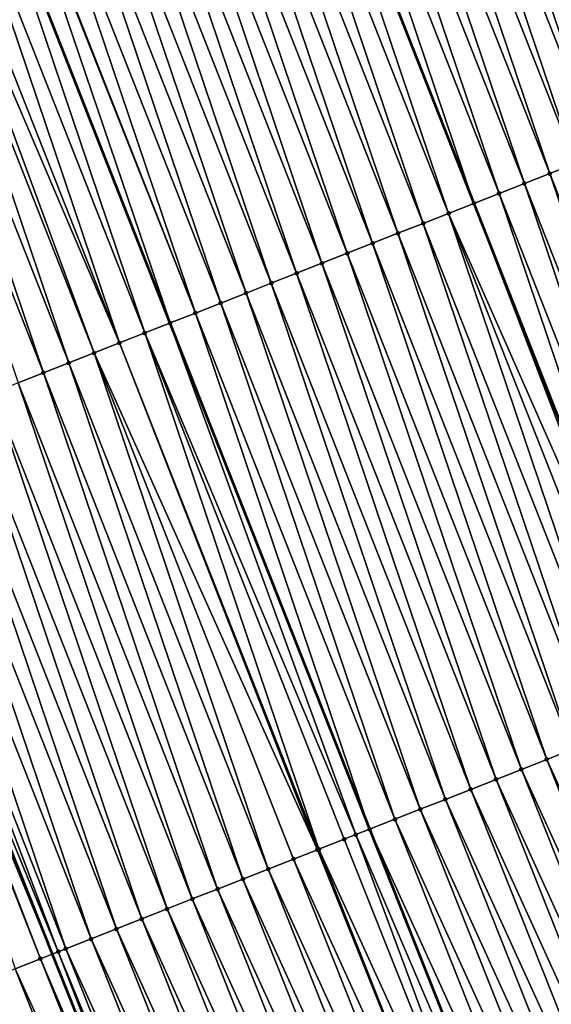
# Model space of a CAD drawing. Header units: feet. Extents: x 2007189 to 2022806, y 818621 to 837694.
# Tile 215 of 256: x 2011776 to 2011796, y 826122 to 826158. Entities that reach past the tile are written whole.
import ezdxf

# ---------------------------------------------------------------- set-up
doc = ezdxf.new("R2010")
doc.units = ezdxf.units.FT
doc.header["$MEASUREMENT"] = 0
for name, color, linetype, lineweight in [('EP_Travel Lane', 172, 'Continuous', 53), ('Road Shots', 141, 'Continuous', 100), ('Road X-Section', 40, 'Continuous', 13), ('STRIPING', 60, 'Continuous', 53)]:
    doc.layers.add(name, color=color, linetype=linetype, lineweight=lineweight)
doc.layers.add('I-77-MM17-21_SB-Surface-TIN', color=7, linetype='Continuous')

msp = doc.modelspace()

# ---------------------------------------------------------------- linework, layer by layer
at = {"layer": 'EP_Travel Lane'}
msp.add_polyline3d([(2011713.111879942, 826292.3793861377, 319.0083484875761), (2011719.983387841, 826273.59872087, 319.2715480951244), (2011726.953300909, 826254.6481103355, 319.5747531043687), (2011733.997875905, 826235.9314845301, 319.8235278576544), (2011741.042508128, 826217.2147066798, 320.0593405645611), (2011748.087054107, 826198.4981579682, 320.3147003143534), (2011755.326798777, 826179.4768711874, 320.5451343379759), (2011762.719385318, 826160.8945548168, 320.7722404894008), (2011770.112011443, 826142.3121389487, 320.9904713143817), (2011777.504339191, 826123.7304730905, 321.2755647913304), (2011785.078277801, 826104.7899843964, 321.503578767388), (2011792.747316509, 826086.3207787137, 321.7778036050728), (2011800.416499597, 826067.8512253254, 322.0212896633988), (2011808.085702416, 826049.3816244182, 322.2605564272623)], dxfattribs=at)
at = {"layer": 'I-77-MM17-21_SB-Surface-TIN', "color": 128, "linetype": 'Continuous', "lineweight": -3}
for points in [[(2011802.305481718, 826154.9828383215, 319.7366278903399), (2011795.903695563, 826173.9549684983, 319.4597377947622), (2011794.973159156, 826173.5887687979, 319.4991103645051)], [(2011801.374963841, 826154.6165915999, 319.7718141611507), (2011794.973159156, 826173.5887687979, 319.4991103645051), (2011794.042614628, 826173.2225897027, 319.540317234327)], [(2011801.374963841, 826154.6165915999, 319.7718141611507), (2011802.305481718, 826154.9828383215, 319.7366278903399), (2011794.973159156, 826173.5887687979, 319.4991103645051)], [(2011800.444433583, 826154.2503762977, 319.8097974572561), (2011794.042614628, 826173.2225897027, 319.540317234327), (2011793.11209559, 826172.8563459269, 319.5757661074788)], [(2011800.444433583, 826154.2503762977, 319.8097974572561), (2011801.374963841, 826154.6165915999, 319.7718141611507), (2011794.042614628, 826173.2225897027, 319.540317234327)], [(2011799.513909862, 826153.8841444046, 319.8463037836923), (2011793.11209559, 826172.8563459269, 319.5757661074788), (2011792.181577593, 826172.4900995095, 319.6109798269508)], [(2011799.513909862, 826153.8841444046, 319.8463037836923), (2011800.444433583, 826154.2503762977, 319.8097974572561), (2011793.11209559, 826172.8563459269, 319.5757661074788)], [(2011798.583385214, 826153.5179148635, 319.8830195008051), (2011792.181577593, 826172.4900995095, 319.6109798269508), (2011791.251056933, 826172.123859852, 319.6467952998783)], [(2011798.583385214, 826153.5179148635, 319.8830195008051), (2011799.513909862, 826153.8841444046, 319.8463037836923), (2011792.181577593, 826172.4900995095, 319.6109798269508)], [(2011797.652849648, 826153.15171303, 319.9222018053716), (2011791.251056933, 826172.123859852, 319.6467952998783), (2011790.320530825, 826171.7576340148, 319.6838411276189)], [(2011797.652849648, 826153.15171303, 319.9222018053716), (2011798.583385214, 826153.5179148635, 319.8830195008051), (2011791.251056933, 826172.123859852, 319.6467952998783)], [(2011796.722342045, 826152.7854402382, 319.9550672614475), (2011790.320530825, 826171.7576340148, 319.6838411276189), (2011789.390015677, 826171.3913803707, 319.7184114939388)], [(2011796.722342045, 826152.7854402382, 319.9550672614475), (2011797.652849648, 826153.15171303, 319.9222018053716), (2011790.320530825, 826171.7576340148, 319.6838411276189)], [(2011795.791819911, 826152.4192043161, 319.9912149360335), (2011789.390015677, 826171.3913803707, 319.7184114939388), (2011788.459500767, 826171.0251261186, 319.7529277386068)], [(2011795.791819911, 826152.4192043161, 319.9912149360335), (2011796.722342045, 826152.7854402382, 319.9550672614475), (2011789.390015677, 826171.3913803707, 319.7184114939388)], [(2011794.86128389, 826152.0530036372, 320.0305000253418), (2011788.459500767, 826171.0251261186, 319.7529277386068), (2011787.528964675, 826170.6589256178, 319.7922290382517)], [(2011794.86128389, 826152.0530036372, 320.0305000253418), (2011795.791819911, 826152.4192043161, 319.9912149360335), (2011788.459500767, 826171.0251261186, 319.7529277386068)], [(2011793.93074144, 826151.6868192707, 320.0712372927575), (2011787.528964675, 826170.6589256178, 319.7922290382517), (2011786.598421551, 826170.2927429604, 319.833118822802)], [(2011793.93074144, 826151.6868192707, 320.0712372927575), (2011794.86128389, 826152.0530036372, 320.0305000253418), (2011787.528964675, 826170.6589256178, 319.7922290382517)], [(2011786.598421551, 826170.2927429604, 319.833118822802), (2011785.667908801, 826169.9264765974, 319.8666362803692), (2011793.000232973, 826151.3205425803, 320.1038285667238)], [(2011793.93074144, 826151.6868192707, 320.0712372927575), (2011786.598421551, 826170.2927429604, 319.833118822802), (2011793.000232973, 826151.3205425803, 320.1038285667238)], [(2011792.069755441, 826150.9541995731, 320.1303703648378), (2011785.667908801, 826169.9264765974, 319.8666362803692), (2011784.737432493, 826169.5601310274, 319.8929438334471)], [(2011792.069755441, 826150.9541995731, 320.1303703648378), (2011793.000232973, 826151.3205425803, 320.1038285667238), (2011785.667908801, 826169.9264765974, 319.8666362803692)], [(2011791.139249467, 826150.5879226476, 320.162867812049), (2011784.737432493, 826169.5601310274, 319.8929438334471), (2011783.806927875, 826169.1938506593, 319.9251351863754)], [(2011791.139249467, 826150.5879226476, 320.162867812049), (2011792.069755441, 826150.9541995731, 320.1303703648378), (2011784.737432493, 826169.5601310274, 319.8929438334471)], [(2011790.208717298, 826150.2217121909, 320.2012824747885), (2011783.806927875, 826169.1938506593, 319.9251351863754), (2011782.876400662, 826168.8276276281, 319.9624307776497)], [(2011790.208717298, 826150.2217121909, 320.2012824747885), (2011791.139249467, 826150.5879226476, 320.162867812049), (2011783.806927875, 826169.1938506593, 319.9251351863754)], [(2011789.278194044, 826149.8554791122, 320.2376832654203), (2011782.876400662, 826168.8276276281, 319.9624307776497), (2011781.945882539, 826168.4613815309, 319.9976729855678)], [(2011789.278194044, 826149.8554791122, 320.2376832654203), (2011790.208717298, 826150.2217121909, 320.2012824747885), (2011782.876400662, 826168.8276276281, 319.9624307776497)], [(2011788.34765212, 826149.489293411, 320.2783017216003), (2011781.945882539, 826168.4613815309, 319.9976729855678), (2011781.015351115, 826168.0951691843, 320.0359197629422)], [(2011788.34765212, 826149.489293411, 320.2783017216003), (2011789.278194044, 826149.8554791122, 320.2376832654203), (2011781.945882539, 826168.4613815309, 319.9976729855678)], [(2011787.417109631, 826149.1231091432, 320.319047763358), (2011781.015351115, 826168.0951691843, 320.0359197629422), (2011780.084805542, 826167.728992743, 320.0773629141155)], [(2011787.417109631, 826149.1231091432, 320.319047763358), (2011788.34765212, 826149.489293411, 320.2783017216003), (2011781.015351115, 826168.0951691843, 320.0359197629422)], [(2011786.486573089, 826148.7569097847, 320.3584504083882), (2011780.084805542, 826167.728992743, 320.0773629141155), (2011779.154270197, 826167.3627903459, 320.1164954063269)], [(2011786.486573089, 826148.7569097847, 320.3584504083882), (2011787.417109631, 826149.1231091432, 320.319047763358), (2011780.084805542, 826167.728992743, 320.0773629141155)], [(2011785.556041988, 826148.3906966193, 320.3966239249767), (2011779.154270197, 826167.3627903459, 320.1164954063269), (2011778.223730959, 826166.9965978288, 320.1565074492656)], [(2011785.556041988, 826148.3906966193, 320.3966239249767), (2011786.486573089, 826148.7569097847, 320.3584504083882), (2011779.154270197, 826167.3627903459, 320.1164954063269)], [(2011784.625514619, 826148.0244739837, 320.4339543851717), (2011778.223730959, 826166.9965978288, 320.1565074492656), (2011777.293208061, 826166.6303638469, 320.1928281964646)], [(2011784.625514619, 826148.0244739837, 320.4339543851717), (2011785.556041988, 826148.3906966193, 320.3966239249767), (2011778.223730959, 826166.9965978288, 320.1565074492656)], [(2011783.69498371, 826147.6582603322, 320.4720846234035), (2011777.293208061, 826166.6303638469, 320.1928281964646), (2011776.36266965, 826166.2641692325, 320.232653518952)], [(2011783.69498371, 826147.6582603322, 320.4720846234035), (2011784.625514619, 826148.0244739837, 320.4339543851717), (2011777.293208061, 826166.6303638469, 320.1928281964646)], [(2011782.764478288, 826147.2919820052, 320.5044573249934), (2011776.36266965, 826166.2641692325, 320.232653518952), (2011775.432161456, 826165.8978979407, 320.2656528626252)], [(2011782.764478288, 826147.2919820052, 320.5044573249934), (2011783.69498371, 826147.6582603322, 320.4720846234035), (2011776.36266965, 826166.2641692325, 320.232653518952)], [(2011781.83397932, 826146.9256873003, 320.5353720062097), (2011775.389931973, 826165.8812709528, 320.2668108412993), (2011774.501690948, 826165.5315310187, 320.2901389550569)], [(2011782.764478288, 826147.2919820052, 320.5044573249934), (2011775.432161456, 826165.8978979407, 320.2656528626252), (2011775.389931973, 826165.8812709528, 320.2668108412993)], [(2011781.83397932, 826146.9256873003, 320.5353720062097), (2011782.764478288, 826147.2919820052, 320.5044573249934), (2011775.389931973, 826165.8812709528, 320.2668108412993)], [(2011780.903459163, 826146.5594463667, 320.5710735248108), (2011774.495217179, 826165.5289837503, 320.2904432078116), (2011773.571135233, 826165.1653803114, 320.3338730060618)], [(2011774.501690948, 826165.5315310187, 320.2901389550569), (2011774.495217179, 826165.5289837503, 320.2904432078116), (2011781.829204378, 826146.9238079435, 320.5355552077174)], [(2011780.903459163, 826146.5594463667, 320.5710735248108), (2011781.829204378, 826146.9238079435, 320.5355552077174), (2011774.495217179, 826165.5289837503, 320.2904432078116)], [(2011781.83397932, 826146.9256873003, 320.5353720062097), (2011774.501690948, 826165.5315310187, 320.2901389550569), (2011781.829204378, 826146.9238079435, 320.5355552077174)], [(2011779.972954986, 826146.1931648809, 320.6031650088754), (2011773.571135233, 826165.1653803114, 320.3338730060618), (2011772.640608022, 826164.7991572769, 320.3711683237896)], [(2011779.972954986, 826146.1931648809, 320.6031650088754), (2011780.903459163, 826146.5594463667, 320.5710735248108), (2011773.571135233, 826165.1653803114, 320.3338730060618)], [(2011779.972954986, 826146.1931648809, 320.6031650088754), (2011772.640608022, 826164.7991572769, 320.3711683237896), (2011772.126941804, 826164.5969001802, 320.3843585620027)], [(2011778.111963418, 826145.460559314, 320.6635560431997), (2011771.710134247, 826164.4327986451, 320.396392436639), (2011770.779618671, 826164.0665460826, 320.4310590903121)], [(2011779.042466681, 826145.8268431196, 320.631671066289), (2011772.126941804, 826164.5969001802, 320.3843585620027), (2011771.710134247, 826164.4327986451, 320.396392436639)], [(2011778.111963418, 826145.460559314, 320.6635560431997), (2011779.042466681, 826145.8268431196, 320.631671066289), (2011771.710134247, 826164.4327986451, 320.396392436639)], [(2011779.042466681, 826145.8268431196, 320.631671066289), (2011779.972954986, 826146.1931648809, 320.6031650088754), (2011772.126941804, 826164.5969001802, 320.3843585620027)], [(2011777.181442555, 826145.0943201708, 320.6994169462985), (2011770.779618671, 826164.0665460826, 320.4310590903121), (2011769.849102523, 826163.7002949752, 320.4658552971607)], [(2011777.181442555, 826145.0943201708, 320.6994169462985), (2011778.111963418, 826145.460559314, 320.6635560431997), (2011770.779618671, 826164.0665460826, 320.4310590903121)], [(2011776.25091097, 826144.7281082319, 320.737699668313), (2011777.181442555, 826145.0943201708, 320.6994169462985), (2011769.849102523, 826163.7002949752, 320.4658552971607)], [(2011803.124087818, 826133.8134125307, 320.2410743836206), (2011796.722342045, 826152.7854402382, 319.9550672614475), (2011795.791819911, 826152.4192043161, 319.9912149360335)], [(2011802.193554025, 826133.447206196, 320.2798560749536), (2011795.791819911, 826152.4192043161, 319.9912149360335), (2011794.86128389, 826152.0530036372, 320.0305000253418)], [(2011802.193554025, 826133.447206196, 320.2798560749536), (2011803.124087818, 826133.8134125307, 320.2410743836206), (2011795.791819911, 826152.4192043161, 319.9912149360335)], [(2011801.2630278, 826133.0809806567, 320.3169281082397), (2011794.86128389, 826152.0530036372, 320.0305000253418), (2011793.93074144, 826151.6868192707, 320.0712372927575)], [(2011801.2630278, 826133.0809806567, 320.3169281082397), (2011802.193554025, 826133.447206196, 320.2798560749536), (2011794.86128389, 826152.0530036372, 320.0305000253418)], [(2011793.93074144, 826151.6868192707, 320.0712372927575), (2011793.000232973, 826151.3205425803, 320.1038285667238), (2011800.332515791, 826132.7147134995, 320.3503616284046)], [(2011801.2630278, 826133.0809806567, 320.3169281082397), (2011793.93074144, 826151.6868192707, 320.0712372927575), (2011800.332515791, 826132.7147134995, 320.3503616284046)], [(2011800.156860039, 826132.6455466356, 320.3547133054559), (2011793.000232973, 826151.3205425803, 320.1038285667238), (2011792.069755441, 826150.9541995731, 320.1303703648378)], [(2011800.156860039, 826132.6455466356, 320.3547133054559), (2011800.332515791, 826132.7147134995, 320.3503616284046), (2011793.000232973, 826151.3205425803, 320.1038285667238)], [(2011798.471535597, 826131.9820846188, 320.408610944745), (2011792.069755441, 826150.9541995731, 320.1303703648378), (2011791.139249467, 826150.5879226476, 320.162867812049)], [(2011798.471535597, 826131.9820846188, 320.408610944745), (2011799.402064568, 826132.3483031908, 320.3709186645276), (2011792.069755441, 826150.9541995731, 320.1303703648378)], [(2011799.402064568, 826132.3483031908, 320.3709186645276), (2011800.156860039, 826132.6455466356, 320.3547133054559), (2011792.069755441, 826150.9541995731, 320.1303703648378)], [(2011797.541008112, 826131.6158622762, 320.4459675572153), (2011791.139249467, 826150.5879226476, 320.162867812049), (2011790.208717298, 826150.2217121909, 320.2012824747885)], [(2011797.541008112, 826131.6158622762, 320.4459675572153), (2011798.471535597, 826131.9820846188, 320.408610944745), (2011791.139249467, 826150.5879226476, 320.162867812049)], [(2011796.610482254, 826131.2496358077, 320.4829568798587), (2011790.208717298, 826150.2217121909, 320.2012824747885), (2011789.278194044, 826149.8554791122, 320.2376832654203)], [(2011796.610482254, 826131.2496358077, 320.4829568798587), (2011797.541008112, 826131.6158622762, 320.4459675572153), (2011790.208717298, 826150.2217121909, 320.2012824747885)], [(2011795.679941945, 826130.8834460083, 320.5232105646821), (2011789.278194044, 826149.8554791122, 320.2376832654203), (2011788.34765212, 826149.489293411, 320.2783017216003)], [(2011795.679941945, 826130.8834460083, 320.5232105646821), (2011796.610482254, 826131.2496358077, 320.4829568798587), (2011789.278194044, 826149.8554791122, 320.2376832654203)], [(2011794.749396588, 826130.5172690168, 320.5646044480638), (2011788.34765212, 826149.489293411, 320.2783017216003), (2011787.417109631, 826149.1231091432, 320.319047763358)], [(2011794.749396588, 826130.5172690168, 320.5646044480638), (2011795.679941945, 826130.8834460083, 320.5232105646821), (2011788.34765212, 826149.489293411, 320.2783017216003)], [(2011793.818854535, 826130.1510836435, 320.6052521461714), (2011787.417109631, 826149.1231091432, 320.319047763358), (2011786.486573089, 826148.7569097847, 320.3584504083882)], [(2011793.818854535, 826130.1510836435, 320.6052521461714), (2011794.749396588, 826130.5172690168, 320.5646044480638), (2011787.417109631, 826149.1231091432, 320.319047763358)], [(2011792.888319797, 826129.7848797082, 320.6442474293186), (2011786.486573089, 826148.7569097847, 320.3584504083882), (2011785.556041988, 826148.3906966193, 320.3966239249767)], [(2011792.888319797, 826129.7848797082, 320.6442474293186), (2011793.818854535, 826130.1510836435, 320.6052521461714), (2011786.486573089, 826148.7569097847, 320.3584504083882)], [(2011791.957805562, 826129.418623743, 320.6786108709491), (2011785.556041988, 826148.3906966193, 320.3966239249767), (2011784.625514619, 826148.0244739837, 320.4339543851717)], [(2011791.957805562, 826129.418623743, 320.6786108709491), (2011792.888319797, 826129.7848797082, 320.6442474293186), (2011785.556041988, 826148.3906966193, 320.3966239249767)], [(2011791.027271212, 826129.0524188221, 320.7175184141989), (2011784.625514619, 826148.0244739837, 320.4339543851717), (2011783.69498371, 826147.6582603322, 320.4720846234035)], [(2011791.027271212, 826129.0524188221, 320.7175184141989), (2011791.957805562, 826129.418623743, 320.6786108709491), (2011784.625514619, 826148.0244739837, 320.4339543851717)], [(2011790.096759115, 826128.6861574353, 320.7513992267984), (2011783.69498371, 826147.6582603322, 320.4720846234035), (2011782.764478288, 826147.2919820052, 320.5044573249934)], [(2011790.096759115, 826128.6861574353, 320.7513992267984), (2011791.027271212, 826129.0524188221, 320.7175184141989), (2011783.69498371, 826147.6582603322, 320.4720846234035)], [(2011789.16627256, 826128.3198312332, 320.7795100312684), (2011782.764478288, 826147.2919820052, 320.5044573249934), (2011781.83397932, 826146.9256873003, 320.5353720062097)], [(2011789.16627256, 826128.3198312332, 320.7795100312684), (2011790.096759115, 826128.6861574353, 320.7513992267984), (2011782.764478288, 826147.2919820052, 320.5044573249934)], [(2011788.661889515, 826128.1213700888, 320.8033022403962), (2011781.829204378, 826146.9238079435, 320.5355552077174), (2011780.903459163, 826146.5594463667, 320.5710735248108)], [(2011781.83397932, 826146.9256873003, 320.5353720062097), (2011781.829204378, 826146.9238079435, 320.5355552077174), (2011789.163196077, 826128.3186207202, 320.779655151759)], [(2011788.661889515, 826128.1213700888, 320.8033022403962), (2011789.163196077, 826128.3186207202, 320.779655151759), (2011781.829204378, 826146.9238079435, 320.5355552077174)], [(2011789.16627256, 826128.3198312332, 320.7795100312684), (2011781.83397932, 826146.9256873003, 320.5353720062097), (2011789.163196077, 826128.3186207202, 320.779655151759)], [(2011787.305174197, 826127.5874966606, 320.8640257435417), (2011780.903459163, 826146.5594463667, 320.5710735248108), (2011779.972954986, 826146.1931648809, 320.6031650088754)], [(2011787.305174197, 826127.5874966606, 320.8640257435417), (2011788.235701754, 826127.9537188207, 320.8266528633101), (2011780.903459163, 826146.5594463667, 320.5710735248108)], [(2011788.235701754, 826127.9537188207, 320.8266528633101), (2011788.661889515, 826128.1213700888, 320.8033022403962), (2011780.903459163, 826146.5594463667, 320.5710735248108)], [(2011787.249501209, 826127.5655773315, 320.8656110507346), (2011779.972954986, 826146.1931648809, 320.6031650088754), (2011779.042466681, 826145.8268431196, 320.631671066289)], [(2011787.249501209, 826127.5655773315, 320.8656110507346), (2011787.305174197, 826127.5874966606, 320.8640257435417), (2011779.972954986, 826146.1931648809, 320.6031650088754)], [(2011785.444166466, 826126.8549321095, 320.9280682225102), (2011779.042466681, 826145.8268431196, 320.631671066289), (2011778.111963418, 826145.460559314, 320.6635560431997)], [(2011785.444166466, 826126.8549321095, 320.9280682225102), (2011786.374690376, 826127.2211635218, 320.8915190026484), (2011779.042466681, 826145.8268431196, 320.631671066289)], [(2011786.374690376, 826127.2211635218, 320.8915190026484), (2011787.249501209, 826127.5655773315, 320.8656110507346), (2011779.042466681, 826145.8268431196, 320.631671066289)], [(2011784.513641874, 826126.488702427, 320.9647714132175), (2011778.111963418, 826145.460559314, 320.6635560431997), (2011777.181442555, 826145.0943201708, 320.6994169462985)], [(2011784.513641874, 826126.488702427, 320.9647714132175), (2011785.444166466, 826126.8549321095, 320.9280682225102), (2011778.111963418, 826145.460559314, 320.6635560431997)], [(2011783.583114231, 826126.1224804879, 321.0021639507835), (2011777.181442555, 826145.0943201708, 320.6994169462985), (2011776.25091097, 826144.7281082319, 320.737699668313)], [(2011783.583114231, 826126.1224804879, 321.0021639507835), (2011784.513641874, 826126.488702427, 320.9647714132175), (2011777.181442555, 826145.0943201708, 320.6994169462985)], [(2011782.652567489, 826125.7563070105, 321.0438706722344), (2011776.25091097, 826144.7281082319, 320.737699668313), (2011775.320384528, 826144.361883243, 320.7748206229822)], [(2011782.652567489, 826125.7563070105, 321.0438706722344), (2011783.583114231, 826126.1224804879, 321.0021639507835), (2011776.25091097, 826144.7281082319, 320.737699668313)], [(2011781.72200826, 826125.3901652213, 321.0883983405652), (2011775.320384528, 826144.361883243, 320.7748206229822), (2011774.389859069, 826143.9956557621, 320.8117197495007)], [(2011781.72200826, 826125.3901652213, 321.0883983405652), (2011782.652567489, 826125.7563070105, 321.0438706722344), (2011775.320384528, 826144.361883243, 320.7748206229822)], [(2011780.79145188, 826125.0240162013, 321.1322822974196), (2011774.389859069, 826143.9956557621, 320.8117197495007), (2011773.459332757, 826143.6294304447, 320.8488114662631)], [(2011780.79145188, 826125.0240162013, 321.1322822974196), (2011781.72200826, 826125.3901652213, 321.0883983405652), (2011774.389859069, 826143.9956557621, 320.8117197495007)], [(2011779.860909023, 826124.657832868, 321.1731116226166), (2011773.459332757, 826143.6294304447, 320.8488114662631), (2011772.528803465, 826143.2632126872, 320.8865761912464)], [(2011779.860909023, 826124.657832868, 321.1731116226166), (2011780.79145188, 826125.0240162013, 321.1322822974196), (2011773.459332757, 826143.6294304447, 320.8488114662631)], [(2011778.93038571, 826124.2915999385, 321.2095257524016), (2011772.528803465, 826143.2632126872, 320.8865761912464), (2011771.598274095, 826142.8969951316, 320.9243588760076)], [(2011778.93038571, 826124.2915999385, 321.2095257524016), (2011779.860909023, 826124.657832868, 321.1731116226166), (2011772.528803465, 826143.2632126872, 320.8865761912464)], [(2011777.999843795, 826123.9254142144, 321.2501422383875), (2011771.598274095, 826142.8969951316, 320.9243588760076), (2011770.667735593, 826142.5308007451, 320.964204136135)], [(2011777.999843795, 826123.9254142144, 321.2501422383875), (2011778.93038571, 826124.2915999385, 321.2095257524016), (2011771.598274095, 826142.8969951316, 320.9243588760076)], [(2011769.863699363, 826142.2144351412, 321.002208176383), (2011777.504339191, 826123.7304730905, 321.2755647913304), (2011770.112011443, 826142.3121389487, 320.9904713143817)], [(2011777.727208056, 826123.818155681, 321.2642577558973), (2011770.667735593, 826142.5308007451, 320.964204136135), (2011770.112011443, 826142.3121389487, 320.9904713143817)], [(2011777.727208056, 826123.818155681, 321.2642577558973), (2011770.112011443, 826142.3121389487, 320.9904713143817), (2011777.504339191, 826123.7304730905, 321.2755647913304)], [(2011777.727208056, 826123.818155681, 321.2642577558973), (2011777.999843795, 826123.9254142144, 321.2501422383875), (2011770.667735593, 826142.5308007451, 320.964204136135)], [(2011777.069271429, 826123.5593057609, 321.297637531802), (2011769.863699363, 826142.2144351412, 321.002208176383), (2011769.737178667, 826142.1646531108, 321.0082113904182)], [(2011776.138755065, 826123.1930551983, 321.3324819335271), (2011777.069271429, 826123.5593057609, 321.297637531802), (2011769.737178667, 826142.1646531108, 321.0082113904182)], [(2011777.069271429, 826123.5593057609, 321.297637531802), (2011777.504339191, 826123.7304730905, 321.2755647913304), (2011769.863699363, 826142.2144351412, 321.002208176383)], [(2011804.006364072, 826112.6310117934, 320.7194405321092), (2011796.610482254, 826131.2496358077, 320.4829568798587), (2011795.679941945, 826130.8834460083, 320.5232105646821)], [(2011803.082488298, 826112.24831897, 320.7596760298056), (2011795.679941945, 826130.8834460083, 320.5232105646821), (2011794.749396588, 826130.5172690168, 320.5646044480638)], [(2011803.082488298, 826112.24831897, 320.7596760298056), (2011804.006364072, 826112.6310117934, 320.7194405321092), (2011795.679941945, 826130.8834460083, 320.5232105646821)], [(2011802.158600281, 826111.8656556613, 320.8025199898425), (2011794.749396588, 826130.5172690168, 320.5646044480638), (2011793.818854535, 826130.1510836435, 320.6052521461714)], [(2011802.158600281, 826111.8656556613, 320.8025199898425), (2011803.082488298, 826112.24831897, 320.7596760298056), (2011794.749396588, 826130.5172690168, 320.5646044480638)], [(2011801.234719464, 826111.4829749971, 320.8438300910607), (2011793.818854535, 826130.1510836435, 320.6052521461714), (2011792.888319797, 826129.7848797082, 320.6442474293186)], [(2011801.234719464, 826111.4829749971, 320.8438300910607), (2011802.158600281, 826111.8656556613, 320.8025199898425), (2011793.818854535, 826130.1510836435, 320.6052521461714)], [(2011800.310851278, 826111.1002638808, 320.8824489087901), (2011792.888319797, 826129.7848797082, 320.6442474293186), (2011791.957805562, 826129.418623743, 320.6786108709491)], [(2011800.310851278, 826111.1002638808, 320.8824489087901), (2011801.234719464, 826111.4829749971, 320.8438300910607), (2011792.888319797, 826129.7848797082, 320.6442474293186)], [(2011799.386999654, 826110.7175128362, 320.9175389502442), (2011791.957805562, 826129.418623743, 320.6786108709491), (2011791.027271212, 826129.0524188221, 320.7175184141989)], [(2011799.386999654, 826110.7175128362, 320.9175389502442), (2011800.310851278, 826111.1002638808, 320.8824489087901), (2011791.957805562, 826129.418623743, 320.6786108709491)], [(2011798.463134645, 826110.3347940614, 320.9554809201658), (2011791.027271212, 826129.0524188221, 320.7175184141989), (2011790.096759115, 826128.6861574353, 320.7513992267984)], [(2011798.463134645, 826110.3347940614, 320.9554809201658), (2011799.386999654, 826110.7175128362, 320.9175389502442), (2011791.027271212, 826129.0524188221, 320.7175184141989)], [(2011797.539295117, 826109.9520138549, 320.9879936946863), (2011790.096759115, 826128.6861574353, 320.7513992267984), (2011789.16627256, 826128.3198312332, 320.7795100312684)], [(2011797.539295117, 826109.9520138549, 320.9879936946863), (2011798.463134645, 826110.3347940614, 320.9554809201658), (2011790.096759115, 826128.6861574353, 320.7513992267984)], [(2011788.661889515, 826128.1213700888, 320.8033022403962), (2011796.607296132, 826109.5658575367, 321.0211440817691), (2011789.163196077, 826128.3186207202, 320.779655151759)], [(2011796.615454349, 826109.5692366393, 321.020770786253), (2011789.16627256, 826128.3198312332, 320.7795100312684), (2011789.163196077, 826128.3186207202, 320.779655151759)], [(2011796.615454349, 826109.5692366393, 321.020770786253), (2011789.163196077, 826128.3186207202, 320.779655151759), (2011796.607296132, 826109.5658575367, 321.0211440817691)], [(2011796.615454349, 826109.5692366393, 321.020770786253), (2011797.539295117, 826109.9520138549, 320.9879936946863), (2011789.16627256, 826128.3198312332, 320.7795100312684)], [(2011795.691569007, 826109.1865668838, 321.063045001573), (2011788.235701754, 826127.9537188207, 320.8266528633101), (2011787.305174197, 826127.5874966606, 320.8640257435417)], [(2011795.691569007, 826109.1865668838, 321.063045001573), (2011788.661889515, 826128.1213700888, 320.8033022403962), (2011788.235701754, 826127.9537188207, 320.8266528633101)], [(2011795.691569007, 826109.1865668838, 321.063045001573), (2011796.607296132, 826109.5658575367, 321.0211440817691), (2011788.661889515, 826128.1213700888, 320.8033022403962)], [(2011794.767705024, 826108.8038456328, 321.1007681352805), (2011787.249501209, 826127.5655773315, 320.8656110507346), (2011786.374690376, 826127.2211635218, 320.8915190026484)], [(2011794.767705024, 826108.8038456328, 321.1007681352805), (2011787.305174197, 826127.5874966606, 320.8640257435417), (2011787.249501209, 826127.5655773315, 320.8656110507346)], [(2011794.767705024, 826108.8038456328, 321.1007681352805), (2011795.691569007, 826109.1865668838, 321.063045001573), (2011787.305174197, 826127.5874966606, 320.8640257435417)], [(2011793.843878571, 826108.4210339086, 321.1304954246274), (2011786.374690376, 826127.2211635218, 320.8915190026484), (2011785.444166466, 826126.8549321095, 320.9280682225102)], [(2011793.843878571, 826108.4210339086, 321.1304954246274), (2011794.767705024, 826108.8038456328, 321.1007681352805), (2011786.374690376, 826127.2211635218, 320.8915190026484)], [(2011792.920039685, 826108.0382521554, 321.1628715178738), (2011785.444166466, 826126.8549321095, 320.9280682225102), (2011784.513641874, 826126.488702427, 320.9647714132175)], [(2011792.920039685, 826108.0382521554, 321.1628715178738), (2011793.843878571, 826108.4210339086, 321.1304954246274), (2011785.444166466, 826126.8549321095, 320.9280682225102)], [(2011791.996183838, 826107.6555112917, 321.1988613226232), (2011784.513641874, 826126.488702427, 320.9647714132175), (2011783.583114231, 826126.1224804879, 321.0021639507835)], [(2011791.996183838, 826107.6555112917, 321.1988613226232), (2011792.920039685, 826108.0382521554, 321.1628715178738), (2011784.513641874, 826126.488702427, 320.9647714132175)], [(2011791.072313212, 826107.2728060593, 321.2380001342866), (2011783.583114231, 826126.1224804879, 321.0021639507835), (2011782.652567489, 826125.7563070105, 321.0438706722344)], [(2011791.072313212, 826107.2728060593, 321.2380001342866), (2011791.996183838, 826107.6555112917, 321.1988613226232), (2011783.583114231, 826126.1224804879, 321.0021639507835)], [(2011790.148434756, 826106.8901197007, 321.2788069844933), (2011782.652567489, 826125.7563070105, 321.0438706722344), (2011781.72200826, 826125.3901652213, 321.0883983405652)], [(2011790.148434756, 826106.8901197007, 321.2788069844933), (2011791.072313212, 826107.2728060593, 321.2380001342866), (2011782.652567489, 826125.7563070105, 321.0438706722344)], [(2011789.224560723, 826106.5074226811, 321.3186716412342), (2011781.72200826, 826125.3901652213, 321.0883983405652), (2011780.79145188, 826125.0240162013, 321.1322822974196)], [(2011789.224560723, 826106.5074226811, 321.3186716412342), (2011790.148434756, 826106.8901197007, 321.2788069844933), (2011781.72200826, 826125.3901652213, 321.0883983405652)], [(2011788.300689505, 826106.124718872, 321.3579362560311), (2011780.79145188, 826125.0240162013, 321.1322822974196), (2011779.860909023, 826124.657832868, 321.1731116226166)], [(2011788.300689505, 826106.124718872, 321.3579362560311), (2011789.224560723, 826106.5074226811, 321.3186716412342), (2011780.79145188, 826125.0240162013, 321.1322822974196)], [(2011787.376816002, 826105.7420205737, 321.3976878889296), (2011779.860909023, 826124.657832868, 321.1731116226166), (2011778.93038571, 826124.2915999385, 321.2095257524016)], [(2011787.376816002, 826105.7420205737, 321.3976878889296), (2011788.300689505, 826106.124718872, 321.3579362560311), (2011779.860909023, 826124.657832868, 321.1731116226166)], [(2011786.452944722, 826105.359316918, 321.4369660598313), (2011778.93038571, 826124.2915999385, 321.2095257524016), (2011777.999843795, 826123.9254142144, 321.2501422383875)], [(2011786.452944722, 826105.359316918, 321.4369660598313), (2011787.376816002, 826105.7420205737, 321.3976878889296), (2011778.93038571, 826124.2915999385, 321.2095257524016)], [(2011785.529055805, 826104.9766557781, 321.4800016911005), (2011777.999843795, 826123.9254142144, 321.2501422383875), (2011777.727208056, 826123.818155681, 321.2642577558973)], [(2011785.529055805, 826104.9766557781, 321.4800016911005), (2011786.452944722, 826105.359316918, 321.4369660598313), (2011777.999843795, 826123.9254142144, 321.2501422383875)], [(2011784.605141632, 826104.5940555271, 321.5284185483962), (2011777.069271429, 826123.5593057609, 321.297637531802), (2011776.138755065, 826123.1930551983, 321.3324819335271)], [(2011777.069271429, 826123.5593057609, 321.297637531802), (2011785.078277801, 826104.7899843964, 321.503578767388), (2011777.504339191, 826123.7304730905, 321.2755647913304)], [(2011784.605141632, 826104.5940555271, 321.5284185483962), (2011785.078277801, 826104.7899843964, 321.503578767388), (2011777.069271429, 826123.5593057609, 321.297637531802)], [(2011777.727208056, 826123.818155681, 321.2642577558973), (2011777.504339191, 826123.7304730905, 321.2755647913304), (2011785.078277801, 826104.7899843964, 321.503578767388)], [(2011785.449195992, 826104.9435841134, 321.4841054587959), (2011777.727208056, 826123.818155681, 321.2642577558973), (2011785.078277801, 826104.7899843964, 321.503578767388)], [(2011785.449195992, 826104.9435841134, 321.4841054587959), (2011785.529055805, 826104.9766557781, 321.4800016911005), (2011777.727208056, 826123.818155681, 321.2642577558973)], [(2011783.681250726, 826104.2113991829, 321.5718779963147), (2011776.138755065, 826123.1930551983, 321.3324819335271), (2011775.208242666, 826122.8267945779, 321.3664309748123)], [(2011783.681250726, 826104.2113991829, 321.5718779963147), (2011784.605141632, 826104.5940555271, 321.5284185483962), (2011776.138755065, 826123.1930551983, 321.3324819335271)], [(2011782.757381, 826103.8286917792, 321.6108249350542), (2011775.208242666, 826122.8267945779, 321.3664309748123), (2011774.277722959, 826122.4605524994, 321.4020306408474)], [(2011782.757381, 826103.8286917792, 321.6108249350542), (2011783.681250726, 826104.2113991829, 321.5718779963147), (2011775.208242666, 826122.8267945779, 321.3664309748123)], [(2011781.83350127, 826103.4460084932, 321.6519033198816), (2011774.277722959, 826122.4605524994, 321.4020306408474), (2011773.347211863, 826122.0942885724, 321.4356853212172)], [(2011781.83350127, 826103.4460084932, 321.6519033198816), (2011782.757381, 826103.8286917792, 321.6108249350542), (2011774.277722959, 826122.4605524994, 321.4020306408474)], [(2011780.909617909, 826103.0633339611, 321.6937553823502), (2011773.347211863, 826122.0942885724, 321.4356853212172), (2011772.817508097, 826121.8857885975, 321.454830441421)], [(2011780.909617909, 826103.0633339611, 321.6937553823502), (2011781.83350127, 826103.4460084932, 321.6519033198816), (2011773.347211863, 826122.0942885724, 321.4356853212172)]]:
    msp.add_3dface(points, dxfattribs=at)
at = {"layer": 'Road Shots', "lineweight": 100}
for p in [(2011795.791819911, 826152.4192043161, 319.9912149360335), (2011794.86128389, 826152.0530036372, 320.0305000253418), (2011793.93074144, 826151.6868192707, 320.0712372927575), (2011793.00023505, 826151.3205433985, 320.1038285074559), (2011792.069755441, 826150.9541995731, 320.1303703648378), (2011791.139249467, 826150.5879226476, 320.162867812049), (2011790.208717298, 826150.2217121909, 320.2012824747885), (2011789.278194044, 826149.8554791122, 320.2376832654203), (2011788.34765212, 826149.489293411, 320.2783017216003), (2011787.417109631, 826149.1231091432, 320.319047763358), (2011786.486573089, 826148.7569097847, 320.3584504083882), (2011785.556041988, 826148.3906966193, 320.3966239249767), (2011784.625514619, 826148.0244739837, 320.4339543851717), (2011783.69498371, 826147.6582603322, 320.4720846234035), (2011782.764478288, 826147.2919820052, 320.5044573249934), (2011781.83397932, 826146.9256873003, 320.5353720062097), (2011780.903459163, 826146.5594463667, 320.5710735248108), (2011779.972954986, 826146.1931648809, 320.6031650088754), (2011779.042466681, 826145.8268431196, 320.631671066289), (2011778.111963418, 826145.460559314, 320.6635560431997), (2011777.181442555, 826145.0943201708, 320.6994169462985), (2011795.679941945, 826130.8834460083, 320.5232105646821), (2011794.749396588, 826130.5172690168, 320.5646044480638), (2011793.818854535, 826130.1510836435, 320.6052521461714), (2011792.888319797, 826129.7848797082, 320.6442474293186), (2011791.957805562, 826129.418623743, 320.6786108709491), (2011791.027271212, 826129.0524188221, 320.7175184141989), (2011790.096759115, 826128.6861574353, 320.7513992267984), (2011789.16627256, 826128.3198312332, 320.7795100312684), (2011788.235701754, 826127.9537188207, 320.8266528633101), (2011788.661889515, 826128.1213700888, 320.8033022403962), (2011787.249501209, 826127.5655773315, 320.8656110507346), (2011787.305174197, 826127.5874966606, 320.8640257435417), (2011786.374690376, 826127.2211635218, 320.8915190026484), (2011785.444166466, 826126.8549321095, 320.9280682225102), (2011784.513641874, 826126.488702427, 320.9647714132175), (2011783.583114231, 826126.1224804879, 321.0021639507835), (2011782.652567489, 826125.7563070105, 321.0438706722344), (2011781.72200826, 826125.3901652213, 321.0883983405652), (2011780.79145188, 826125.0240162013, 321.1322822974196), (2011779.860909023, 826124.657832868, 321.1731116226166), (2011778.93038571, 826124.2915999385, 321.2095257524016), (2011777.999843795, 826123.9254142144, 321.2501422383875), (2011777.069271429, 826123.5593057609, 321.297637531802), (2011777.727208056, 826123.818155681, 321.2642577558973)]:
    msp.add_point(p, dxfattribs=at)
at = {"layer": 'Road X-Section', "extrusion": (0.3666152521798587, -0.9302943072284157, 0.01207306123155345), "elevation": -31006.00766279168, "flags": 128}
msp.add_lwpolyline([(2174614.739322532, 693.8220758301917), (2174613.739322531, 693.8709478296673), (2174612.739322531, 693.9209429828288), (2174611.739322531, 693.969155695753), (2174610.739322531, 694.0136669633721), (2174610.052141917, 694.047544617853), (2174609.739322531, 694.0547614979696), (2174609.676237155, 694.0555967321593), (2174608.739322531, 694.0821597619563), (2174607.739322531, 694.1246461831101), (2174606.739322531, 694.1598350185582), (2174605.739322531, 694.1978210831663), (2174604.739322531, 694.2343300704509), (2174603.739322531, 694.2710484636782), (2174602.739322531, 694.3102336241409), (2174601.739322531, 694.3431014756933), (2174600.739322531, 694.3792517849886), (2174599.739322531, 694.4185397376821), (2174598.739322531, 694.4592799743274), (2174597.739322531, 694.4918735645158), (2174596.739322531, 694.5184173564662), (2174595.739322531, 694.5509171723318), (2174594.739322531, 694.5893346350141), (2174593.739322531, 694.6257380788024), (2174592.739322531, 694.6663594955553), (2174591.739322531, 694.7071085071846), (2174590.739322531, 694.7465140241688), (2174589.739322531, 694.7846903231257), (2174588.739322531, 694.8220235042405), (2174587.739322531, 694.8601565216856), (2174586.739322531, 694.8925315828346), (2174585.739322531, 694.9234485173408), (2174584.739322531, 694.9591526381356), (2174583.739322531, 694.9912464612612), (2174582.739322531, 695.0197545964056), (2174581.73932253, 695.0516418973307), (2174580.739322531, 695.0875054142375), (2174579.739322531, 695.1257909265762), (2174578.739322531, 695.1629145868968), (2174577.739322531, 695.1998164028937), (2174576.739322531, 695.2369108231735), (2174575.739322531, 695.2746783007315), (2174574.739322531, 695.3124637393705), (2174573.739322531, 695.3523119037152), (2174572.875284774, 695.3903187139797), (2174572.739322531, 695.3963223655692), (2174571.739322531, 695.4390080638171), (2174570.739322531, 695.4750272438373), (2174569.739322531, 695.5089572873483), (2174568.739322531, 695.5435602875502), (2174568.467380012, 695.553442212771)], dxfattribs=at)
at = {"layer": 'Road X-Section', "extrusion": (0.366615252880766, -0.9302943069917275, 0.01207305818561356), "elevation": -30986.00605814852, "flags": 128}
msp.add_lwpolyline([(2174614.739345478, 693.8159792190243), (2174613.739345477, 693.8665062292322), (2174612.739345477, 693.9195992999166), (2174611.739345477, 693.9682524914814), (2174610.739345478, 694.0060975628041), (2174609.739345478, 694.0516259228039), (2174608.739345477, 694.0927420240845), (2174607.739345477, 694.1373403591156), (2174607.685798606, 694.1394155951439), (2174606.739345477, 694.1727081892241), (2174605.739345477, 694.2060939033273), (2174604.739345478, 694.2401780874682), (2174603.739345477, 694.2773195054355), (2174602.739345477, 694.3133688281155), (2174601.739345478, 694.3498922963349), (2174600.739345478, 694.3875368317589), (2174599.739345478, 694.4263213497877), (2174598.739345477, 694.4633960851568), (2174597.739345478, 694.4968319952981), (2174597.550560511, 694.5011840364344), (2174596.739345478, 694.5173905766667), (2174595.739345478, 694.5550856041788), (2174594.739345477, 694.5924449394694), (2174593.739345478, 694.6294369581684), (2174592.739345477, 694.6696935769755), (2174591.739345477, 694.7110904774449), (2174590.739345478, 694.7517411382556), (2174589.739345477, 694.7907392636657), (2174588.739345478, 694.8251052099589), (2174587.739345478, 694.8640155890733), (2174586.739345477, 694.8978988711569), (2174585.739345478, 694.9260117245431), (2174585.197322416, 694.9498056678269), (2174584.739345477, 694.9731579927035), (2174583.739345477, 695.0105335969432), (2174583.679512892, 695.012119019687), (2174582.739345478, 695.0380288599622), (2174581.739345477, 695.0745807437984), (2174580.739345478, 695.1112866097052), (2174579.739345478, 695.1486818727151), (2174578.739345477, 695.1903916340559), (2174577.739345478, 695.2349225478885), (2174576.739345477, 695.2788097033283), (2174575.739345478, 695.3196420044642), (2174574.739345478, 695.3560587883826), (2174573.739345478, 695.3966782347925), (2174573.446370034, 695.4107947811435), (2174572.739345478, 695.4441769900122), (2174571.739345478, 695.479023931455), (2174570.739345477, 695.5129754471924), (2174569.739345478, 695.5485777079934), (2174568.739345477, 695.5822348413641), (2174568.170084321, 695.6013813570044)], dxfattribs=at)
at = {"layer": 'STRIPING'}
for points in [[(2011736.342764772, 826300.8813247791, 318.0747988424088), (2011743.224727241, 826282.1044132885, 318.3321574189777), (2011750.128742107, 826263.3542094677, 318.6138897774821), (2011757.170561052, 826244.6366880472, 318.8732291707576), (2011764.212430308, 826225.9190328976, 319.121159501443), (2011771.254326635, 826207.201305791, 319.3629514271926), (2011778.335650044, 826188.5322446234, 319.6146677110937), (2011785.667908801, 826169.9264765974, 319.8666362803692), (2011793.000232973, 826151.3205425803, 320.1038285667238), (2011800.332515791, 826132.7147134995, 320.3503616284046), (2011807.701760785, 826114.1620330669, 320.5806753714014), (2011815.363979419, 826095.6900864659, 320.8615341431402), (2011823.026332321, 826077.2178161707, 321.1137859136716), (2011830.688775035, 826058.7453293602, 321.3469042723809)], [(2011725.05938566, 826296.7517174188, 318.5158555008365), (2011731.942857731, 826277.9753718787, 318.7741630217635), (2011738.884096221, 826259.1296520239, 319.0511379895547), (2011745.925963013, 826240.4120034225, 319.2996235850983), (2011752.967848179, 826221.6943059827, 319.5439470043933), (2011760.009690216, 826202.9767231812, 319.7980493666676), (2011767.16117504, 826184.1342989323, 320.057736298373), (2011774.495217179, 826165.5289837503, 320.2904432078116), (2011781.829204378, 826146.9238079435, 320.5355552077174), (2011789.163196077, 826128.3186207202, 320.779655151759), (2011796.607296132, 826109.5658575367, 321.0211440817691), (2011804.269533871, 826091.0938648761, 321.2979355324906), (2011811.931859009, 826072.6216615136, 321.5561035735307), (2011819.594240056, 826054.1493233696, 321.8023514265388)]]:
    msp.add_polyline3d(points, dxfattribs=at)

doc.saveas('drawing.dxf')
